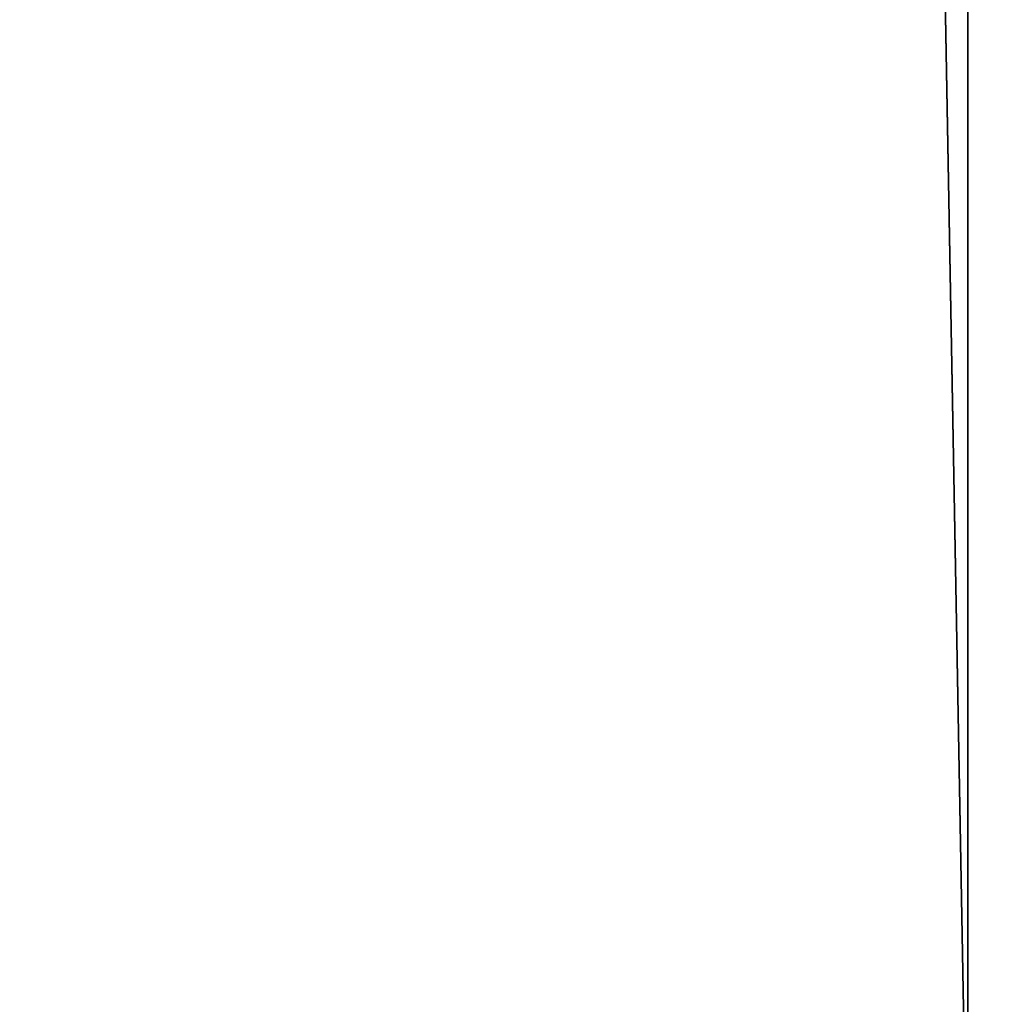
# Model space of a CAD drawing. Extents: x 12 to 103, y 2 to 366.
# Tile 209 of 256: x 90.56 to 92.59, y 4.47 to 6.5. Entities that reach past the tile are written whole.
import ezdxf

# ---------------------------------------------------------------- set-up
doc = ezdxf.new("R2010")
doc.units = 0
doc.header["$LTSCALE"] = 2.54
doc.layers.get('0').update_dxf_attribs({"color": 13, "linetype": 'CONTINUOUS'})

# ---------------------------------------------------------------- blocks, each defined once
blk = doc.blocks.new('SZCZOTKA_DO_WC_EQULA_WISZ_')
at = {"color": 0}
for q in [(88.1935, 243.935, 89.3448), (88.1935, 243.935, 89.3448), (92.5226, 243.935, 84.4872), (92.5226, 243.935, 84.4872)]:
    blk.add_line((92.5226, 3.935, 84.4872), q, dxfattribs=at)
mesh = blk.add_polyface(dxfattribs=at)
corners = [(92.5226, 243.935, 84.4872), (92.5226, 3.935, 84.4872), (88.1935, 243.935, 89.3448)]
mesh.append_faces([[corners[k] for k in face] for face in [(0, 1, 2)]], dxfattribs={"color": 0})
mesh = blk.add_polyface(dxfattribs=at)
corners = [(88.1935, 243.935, 89.3448), (92.5226, 3.935, 84.4872), (88.1935, 3.935, 89.3448)]
mesh.append_faces([[corners[k] for k in face] for face in [(0, 1, 2)]], dxfattribs={"color": 0})
mesh = blk.add_polyface(dxfattribs=at)
corners = [(93.5141, 243.935, 30.9773), (88.9903, 3.935, 26.1018), (88.9903, 243.935, 26.1018)]
mesh.append_faces([[corners[k] for k in face] for face in [(0, 1, 2)]], dxfattribs={"color": 0})
mesh = blk.add_polyface(dxfattribs=at)
corners = [(93.5141, 243.935, 30.9773), (93.5141, 3.935, 30.9773), (88.9903, 3.935, 26.1018)]
mesh.append_faces([[corners[k] for k in face] for face in [(0, 1, 2)]], dxfattribs={"color": 0})
mesh = blk.add_polyface(dxfattribs=at)
corners = [(88.9903, 243.935, 91.3434), (93.5141, 3.935, 86.4679), (93.5141, 243.935, 86.4679)]
mesh.append_faces([[corners[k] for k in face] for face in [(0, 1, 2)]], dxfattribs={"color": 0})
mesh = blk.add_polyface(dxfattribs=at)
corners = [(88.9903, 243.935, 91.3434), (88.9903, 3.935, 91.3434), (93.5141, 3.935, 86.4679)]
mesh.append_faces([[corners[k] for k in face] for face in [(0, 1, 2)]], dxfattribs={"color": 0})
mesh = blk.add_polyface(dxfattribs=at)
corners = [(90.4511, 243.935, 30.4463), (90.4511, 3.935, 30.4463), (94.3957, 243.935, 35.621)]
mesh.append_faces([[corners[k] for k in face] for face in [(0, 1, 2)]], dxfattribs={"color": 0})
mesh = blk.add_polyface(dxfattribs=at)
corners = [(94.3957, 243.935, 35.621), (90.4511, 3.935, 30.4463), (94.3957, 3.935, 35.621)]
mesh.append_faces([[corners[k] for k in face] for face in [(0, 1, 2)]], dxfattribs={"color": 0})
mesh = blk.add_polyface(dxfattribs=at)
corners = [(96.0594, 243.935, 79.0257), (96.0594, 3.935, 79.0257), (92.5226, 243.935, 84.4872)]
mesh.append_faces([[corners[k] for k in face] for face in [(0, 1, 2)]], dxfattribs={"color": 0})
mesh = blk.add_polyface(dxfattribs=at)
corners = [(92.5226, 243.935, 84.4872), (96.0594, 3.935, 79.0257), (92.5226, 3.935, 84.4872)]
mesh.append_faces([[corners[k] for k in face] for face in [(0, 1, 2)]], dxfattribs={"color": 0})

msp = doc.modelspace()

# ---------------------------------------------------------------- block references
at = {"color": 0}
msp.add_blockref('SZCZOTKA_DO_WC_EQULA_WISZ_', (0, 0), dxfattribs=at)

doc.saveas('drawing.dxf')
